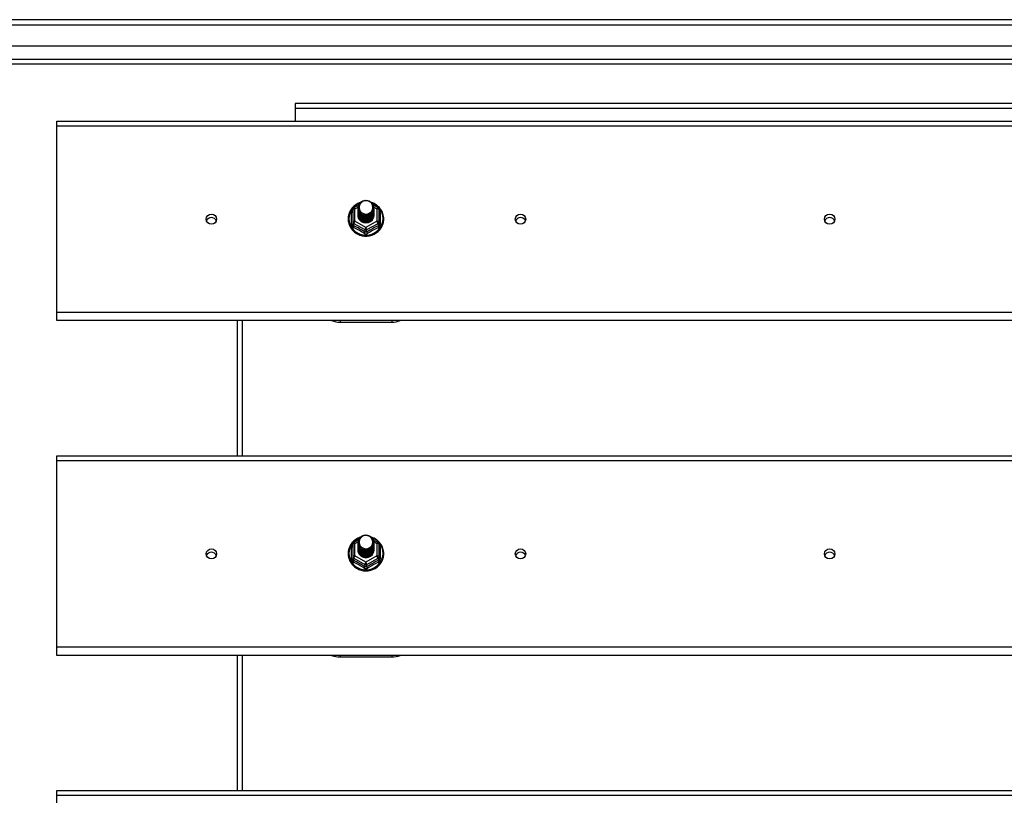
# Model space of a CAD drawing. Header units: inches. Extents: x 96 to 240, y 71 to 103.
# Tile 19 of 30: x 130 to 149, y 87 to 102. Entities that reach past the tile are written whole.
import ezdxf

# ---------------------------------------------------------------- set-up
doc = ezdxf.new("R2010")
doc.units = ezdxf.units.IN
doc.header["$MEASUREMENT"] = 0
doc.layers.add('Visible Edges(ANSI)', color=7, linetype='Continuous', lineweight=25)
doc.layers.add('Visible Tangent Edges(ANSI)', color=7, linetype='Continuous', lineweight=25)

msp = doc.modelspace()

# ---------------------------------------------------------------- linework, layer by layer
at = {"layer": 'Visible Edges(ANSI)'}
for p, q in [((168.009, 102.202), (96.207, 102.202)), ((167.399, 101.69), (96.816, 101.69)), ((167.211, 101.336), (97.005, 101.336)), ((161.983, 100.577), (135.233, 100.577)), ((135.233, 100.577), (135.233, 100.478)), ((135.233, 100.478), (135.233, 100.234)), ((130.608, 100.141), (130.608, 100.234)), ((130.608, 100.234), (167.242, 100.234)), ((130.608, 96.515), (130.608, 100.141)), ((136.354, 98.518), (136.354, 98.278)), ((136.374, 98.552), (136.464, 98.602)), ((136.454, 98.55), (136.454, 98.551)), ((136.454, 98.538), (136.454, 98.538)), ((136.454, 98.525), (136.454, 98.526)), ((136.454, 98.513), (136.454, 98.513)), ((136.454, 98.5), (136.454, 98.501)), ((136.454, 98.488), (136.454, 98.488)), ((136.454, 98.475), (136.454, 98.476)), ((136.454, 98.463), (136.454, 98.463)), ((136.454, 98.45), (136.454, 98.451)), ((136.454, 98.438), (136.454, 98.438)), ((136.454, 98.425), (136.454, 98.425)), ((136.749, 98.604), (136.841, 98.552)), ((136.761, 98.544), (136.761, 98.545)), ((136.761, 98.532), (136.761, 98.532)), ((136.761, 98.519), (136.761, 98.519)), ((136.761, 98.507), (136.761, 98.507)), ((136.761, 98.494), (136.761, 98.494)), ((136.761, 98.481), (136.761, 98.482)), ((136.761, 98.469), (136.761, 98.469)), ((136.761, 98.456), (136.761, 98.457)), ((136.761, 98.444), (136.761, 98.444)), ((136.761, 98.431), (136.761, 98.432)), ((136.761, 98.419), (136.761, 98.419)), ((136.862, 98.278), (136.862, 98.518)), ((136.354, 98.278), (136.354, 98.233)), ((136.454, 98.412), (136.454, 98.413)), ((136.589, 98.264), (136.588, 98.257)), ((136.862, 98.233), (136.862, 98.278)), ((130.608, 96.358), (130.608, 96.515)), ((167.242, 96.358), (130.608, 96.358)), ((134.108, 96.358), (134.108, 93.734)), ((136.108, 96.329), (137.108, 96.329)), ((130.608, 93.641), (130.608, 93.734)), ((130.608, 93.734), (167.242, 93.734)), ((130.608, 90.015), (130.608, 93.641)), ((136.354, 92.018), (136.354, 91.778)), ((136.374, 92.052), (136.464, 92.102)), ((136.454, 92.05), (136.454, 92.051)), ((136.454, 92.038), (136.454, 92.038)), ((136.454, 92.025), (136.454, 92.026)), ((136.454, 92.013), (136.454, 92.013)), ((136.454, 92), (136.454, 92.001)), ((136.454, 91.988), (136.454, 91.988)), ((136.454, 91.975), (136.454, 91.976)), ((136.454, 91.963), (136.454, 91.963)), ((136.454, 91.95), (136.454, 91.951)), ((136.454, 91.938), (136.454, 91.938)), ((136.454, 91.925), (136.454, 91.925)), ((136.749, 92.104), (136.841, 92.052)), ((136.761, 92.044), (136.761, 92.045)), ((136.761, 92.032), (136.761, 92.032)), ((136.761, 92.019), (136.761, 92.019)), ((136.761, 92.007), (136.761, 92.007)), ((136.761, 91.994), (136.761, 91.994)), ((136.761, 91.981), (136.761, 91.982)), ((136.761, 91.969), (136.761, 91.969)), ((136.761, 91.956), (136.761, 91.957)), ((136.761, 91.944), (136.761, 91.944)), ((136.761, 91.931), (136.761, 91.932)), ((136.761, 91.919), (136.761, 91.919)), ((136.862, 91.778), (136.862, 92.018)), ((136.354, 91.778), (136.354, 91.733)), ((136.454, 91.912), (136.454, 91.913)), ((136.589, 91.764), (136.588, 91.757)), ((136.862, 91.733), (136.862, 91.778)), ((130.608, 89.858), (130.608, 90.015)), ((167.242, 89.858), (130.608, 89.858)), ((134.108, 89.858), (134.108, 87.234)), ((136.108, 89.829), (137.108, 89.829)), ((130.608, 87.141), (130.608, 87.234)), ((130.608, 87.234), (167.242, 87.234)), ((130.608, 83.515), (130.608, 87.141))]:
    msp.add_line(p, q, dxfattribs=at)
at = {"layer": 'Visible Edges(ANSI)', "flags": 128}
for points in [[(136.496, 98.651), (136.474, 98.643), (136.452, 98.633), (136.432, 98.622), (136.412, 98.61), (136.393, 98.596), (136.375, 98.581), (136.358, 98.565), (136.342, 98.548), (136.328, 98.53), (136.315, 98.511), (136.303, 98.491), (136.292, 98.471), (136.284, 98.449), (136.276, 98.428), (136.27, 98.405), (136.266, 98.383), (136.264, 98.36), (136.263, 98.337), (136.263, 98.314), (136.265, 98.291), (136.269, 98.268), (136.275, 98.246), (136.282, 98.224), (136.29, 98.203), (136.3, 98.182), (136.312, 98.162), (136.325, 98.143), (136.339, 98.124), (136.354, 98.107), (136.371, 98.091), (136.389, 98.076), (136.407, 98.062), (136.427, 98.049), (136.448, 98.038), (136.469, 98.028), (136.491, 98.02), (136.513, 98.013), (136.536, 98.007), (136.559, 98.003), (136.583, 98.001), (136.606, 98), (136.63, 98), (136.653, 98.003), (136.677, 98.007), (136.7, 98.012), (136.722, 98.019), (136.744, 98.027), (136.765, 98.037), (136.786, 98.048), (136.806, 98.06), (136.825, 98.074), (136.842, 98.089), (136.859, 98.105), (136.875, 98.122), (136.889, 98.141), (136.902, 98.16), (136.914, 98.18), (136.924, 98.2), (136.933, 98.222), (136.94, 98.244), (136.946, 98.266), (136.95, 98.289), (136.952, 98.311), (136.953, 98.334)], [(136.475, 98.477), (136.459, 98.516), (136.454, 98.557), (136.462, 98.598), (136.482, 98.635), (136.512, 98.665), (136.55, 98.686), (136.592, 98.696), (136.636, 98.693), (136.677, 98.679), (136.713, 98.654), (136.74, 98.621), (136.757, 98.581), (136.761, 98.538), (136.753, 98.496), (136.733, 98.458), (136.703, 98.427), (136.666, 98.405), (136.623, 98.394), (136.579, 98.395), (136.538, 98.408), (136.502, 98.432), (136.475, 98.464), (136.459, 98.503), (136.454, 98.544)], [(136.492, 98.622), (136.491, 98.619), (136.489, 98.617), (136.488, 98.614), (136.487, 98.612), (136.486, 98.609), (136.485, 98.606), (136.484, 98.604), (136.483, 98.601), (136.482, 98.598), (136.482, 98.596), (136.481, 98.593), (136.48, 98.59), (136.48, 98.587), (136.479, 98.585), (136.479, 98.582), (136.479, 98.579), (136.478, 98.576), (136.478, 98.573), (136.478, 98.571), (136.478, 98.568), (136.478, 98.565), (136.478, 98.562), (136.478, 98.559), (136.478, 98.557)], [(136.494, 98.452), (136.516, 98.434), (136.543, 98.419), (136.571, 98.411), (136.601, 98.407), (136.631, 98.41), (136.66, 98.418), (136.686, 98.432), (136.71, 98.451), (136.728, 98.474), (136.742, 98.5), (136.75, 98.528), (136.752, 98.557), (136.747, 98.586), (136.736, 98.613), (136.72, 98.638), (136.699, 98.659), (136.674, 98.675), (136.645, 98.685), (136.616, 98.689), (136.586, 98.687), (136.557, 98.679), (136.531, 98.665), (136.509, 98.645), (136.492, 98.622)], [(136.953, 98.334), (136.952, 98.361), (136.949, 98.387), (136.943, 98.413), (136.936, 98.438), (136.927, 98.463), (136.915, 98.486), (136.902, 98.509), (136.887, 98.531), (136.87, 98.552), (136.852, 98.571), (136.832, 98.589), (136.811, 98.605), (136.788, 98.62), (136.765, 98.632), (136.74, 98.643), (136.715, 98.653)], [(136.454, 98.55), (136.454, 98.546), (136.454, 98.541), (136.455, 98.537), (136.455, 98.533), (136.456, 98.528), (136.457, 98.524), (136.458, 98.519), (136.459, 98.515), (136.46, 98.511), (136.461, 98.506), (136.463, 98.502), (136.464, 98.498), (136.466, 98.494), (136.468, 98.49), (136.47, 98.486), (136.472, 98.482), (136.474, 98.478), (136.477, 98.474), (136.479, 98.47), (136.482, 98.466), (136.485, 98.463), (136.488, 98.459), (136.491, 98.456), (136.494, 98.452)], [(136.454, 98.538), (136.455, 98.519), (136.459, 98.5), (136.466, 98.482), (136.475, 98.465), (136.486, 98.449), (136.499, 98.434), (136.514, 98.422), (136.531, 98.411), (136.549, 98.403), (136.568, 98.397), (136.588, 98.394), (136.608, 98.393), (136.628, 98.394), (136.647, 98.398), (136.666, 98.405), (136.684, 98.413), (136.701, 98.425), (136.716, 98.438), (136.729, 98.452), (136.741, 98.469), (136.75, 98.487), (136.756, 98.505), (136.76, 98.524), (136.761, 98.544)], [(136.761, 98.538), (136.761, 98.518), (136.757, 98.498), (136.751, 98.479), (136.743, 98.46), (136.732, 98.443), (136.718, 98.428), (136.703, 98.414), (136.686, 98.402), (136.668, 98.393), (136.648, 98.386), (136.628, 98.382), (136.608, 98.38), (136.587, 98.381), (136.567, 98.385), (136.547, 98.392), (136.529, 98.4), (136.512, 98.411), (136.497, 98.425), (136.484, 98.44), (136.473, 98.456), (136.464, 98.474), (136.458, 98.493), (136.455, 98.512), (136.454, 98.532)], [(136.454, 98.525), (136.455, 98.506), (136.459, 98.487), (136.466, 98.469), (136.475, 98.452), (136.486, 98.436), (136.499, 98.422), (136.514, 98.409), (136.531, 98.399), (136.549, 98.391), (136.568, 98.385), (136.588, 98.381), (136.608, 98.38), (136.628, 98.382), (136.647, 98.386), (136.666, 98.392), (136.684, 98.401), (136.701, 98.412), (136.716, 98.425), (136.729, 98.44), (136.741, 98.456), (136.75, 98.474), (136.756, 98.493), (136.76, 98.512), (136.761, 98.532)], [(136.761, 98.526), (136.761, 98.505), (136.757, 98.485), (136.751, 98.466), (136.743, 98.448), (136.732, 98.431), (136.718, 98.415), (136.703, 98.401), (136.686, 98.39), (136.668, 98.381), (136.648, 98.374), (136.628, 98.369), (136.608, 98.368), (136.587, 98.369), (136.567, 98.373), (136.547, 98.379), (136.529, 98.388), (136.512, 98.399), (136.497, 98.412), (136.484, 98.427), (136.473, 98.444), (136.464, 98.461), (136.458, 98.48), (136.455, 98.5), (136.454, 98.519)], [(136.454, 98.513), (136.455, 98.494), (136.459, 98.475), (136.466, 98.457), (136.475, 98.44), (136.486, 98.424), (136.499, 98.409), (136.514, 98.397), (136.531, 98.386), (136.549, 98.378), (136.568, 98.372), (136.588, 98.368), (136.608, 98.367), (136.628, 98.369), (136.647, 98.373), (136.666, 98.38), (136.684, 98.388), (136.701, 98.399), (136.716, 98.412), (136.729, 98.427), (136.741, 98.444), (136.75, 98.461), (136.756, 98.48), (136.76, 98.499), (136.761, 98.519)], [(136.761, 98.513), (136.761, 98.493), (136.757, 98.473), (136.751, 98.454), (136.743, 98.435), (136.732, 98.418), (136.718, 98.403), (136.703, 98.389), (136.686, 98.377), (136.668, 98.368), (136.648, 98.361), (136.628, 98.357), (136.608, 98.355), (136.587, 98.356), (136.567, 98.36), (136.547, 98.366), (136.529, 98.375), (136.512, 98.386), (136.497, 98.399), (136.484, 98.414), (136.473, 98.431), (136.464, 98.449), (136.458, 98.468), (136.455, 98.487), (136.454, 98.507)], [(136.454, 98.5), (136.455, 98.481), (136.459, 98.462), (136.466, 98.444), (136.475, 98.427), (136.486, 98.411), (136.499, 98.397), (136.514, 98.384), (136.531, 98.374), (136.549, 98.365), (136.568, 98.359), (136.588, 98.356), (136.608, 98.355), (136.628, 98.356), (136.647, 98.36), (136.666, 98.367), (136.684, 98.376), (136.701, 98.387), (136.716, 98.4), (136.729, 98.415), (136.741, 98.431), (136.75, 98.449), (136.756, 98.468), (136.76, 98.487), (136.761, 98.507)], [(136.761, 98.5), (136.761, 98.48), (136.757, 98.46), (136.751, 98.441), (136.743, 98.423), (136.732, 98.406), (136.718, 98.39), (136.703, 98.376), (136.686, 98.365), (136.668, 98.355), (136.648, 98.349), (136.628, 98.344), (136.608, 98.343), (136.587, 98.344), (136.567, 98.348), (136.547, 98.354), (136.529, 98.363), (136.512, 98.374), (136.497, 98.387), (136.484, 98.402), (136.473, 98.418), (136.464, 98.436), (136.458, 98.455), (136.455, 98.475), (136.454, 98.494)], [(136.454, 98.488), (136.455, 98.469), (136.459, 98.45), (136.466, 98.432), (136.475, 98.415), (136.486, 98.399), (136.499, 98.384), (136.514, 98.372), (136.531, 98.361), (136.549, 98.353), (136.568, 98.347), (136.588, 98.343), (136.608, 98.342), (136.628, 98.344), (136.647, 98.348), (136.666, 98.354), (136.684, 98.363), (136.701, 98.374), (136.716, 98.387), (136.729, 98.402), (136.741, 98.419), (136.75, 98.436), (136.756, 98.455), (136.76, 98.474), (136.761, 98.494)], [(136.761, 98.488), (136.761, 98.468), (136.757, 98.448), (136.751, 98.428), (136.743, 98.41), (136.732, 98.393), (136.718, 98.377), (136.703, 98.364), (136.686, 98.352), (136.668, 98.343), (136.648, 98.336), (136.628, 98.332), (136.608, 98.33), (136.587, 98.331), (136.567, 98.335), (136.547, 98.341), (136.529, 98.35), (136.512, 98.361), (136.497, 98.374), (136.484, 98.389), (136.473, 98.406), (136.464, 98.424), (136.458, 98.443), (136.455, 98.462), (136.454, 98.482)], [(136.454, 98.475), (136.455, 98.456), (136.459, 98.437), (136.466, 98.419), (136.475, 98.402), (136.486, 98.386), (136.499, 98.372), (136.514, 98.359), (136.531, 98.349), (136.549, 98.34), (136.568, 98.334), (136.588, 98.331), (136.608, 98.33), (136.628, 98.331), (136.647, 98.335), (136.666, 98.342), (136.684, 98.351), (136.701, 98.362), (136.716, 98.375), (136.729, 98.39), (136.741, 98.406), (136.75, 98.424), (136.756, 98.442), (136.76, 98.462), (136.761, 98.481)], [(136.761, 98.475), (136.761, 98.455), (136.757, 98.435), (136.751, 98.416), (136.743, 98.398), (136.732, 98.38), (136.718, 98.365), (136.703, 98.351), (136.686, 98.34), (136.668, 98.33), (136.648, 98.324), (136.628, 98.319), (136.608, 98.318), (136.587, 98.319), (136.567, 98.323), (136.547, 98.329), (136.529, 98.338), (136.512, 98.349), (136.497, 98.362), (136.484, 98.377), (136.473, 98.393), (136.464, 98.411), (136.458, 98.43), (136.455, 98.449), (136.454, 98.469)], [(136.454, 98.463), (136.455, 98.444), (136.459, 98.425), (136.466, 98.407), (136.475, 98.389), (136.486, 98.374), (136.499, 98.359), (136.514, 98.347), (136.531, 98.336), (136.549, 98.328), (136.568, 98.322), (136.588, 98.318), (136.608, 98.317), (136.628, 98.319), (136.647, 98.323), (136.666, 98.329), (136.684, 98.338), (136.701, 98.349), (136.716, 98.362), (136.729, 98.377), (136.741, 98.394), (136.75, 98.411), (136.756, 98.43), (136.76, 98.449), (136.761, 98.469)], [(136.761, 98.463), (136.761, 98.443), (136.757, 98.423), (136.751, 98.403), (136.743, 98.385), (136.732, 98.368), (136.718, 98.352), (136.703, 98.339), (136.686, 98.327), (136.668, 98.318), (136.648, 98.311), (136.628, 98.307), (136.608, 98.305), (136.587, 98.306), (136.567, 98.31), (136.547, 98.316), (136.529, 98.325), (136.512, 98.336), (136.497, 98.349), (136.484, 98.364), (136.473, 98.381), (136.464, 98.399), (136.458, 98.418), (136.455, 98.437), (136.454, 98.457)], [(136.454, 98.45), (136.455, 98.431), (136.459, 98.412), (136.466, 98.394), (136.475, 98.377), (136.486, 98.361), (136.499, 98.347), (136.514, 98.334), (136.531, 98.324), (136.549, 98.315), (136.568, 98.309), (136.588, 98.306), (136.608, 98.305), (136.628, 98.306), (136.647, 98.31), (136.666, 98.317), (136.684, 98.326), (136.701, 98.337), (136.716, 98.35), (136.729, 98.365), (136.741, 98.381), (136.75, 98.399), (136.756, 98.417), (136.76, 98.437), (136.761, 98.456)], [(136.761, 98.45), (136.761, 98.43), (136.757, 98.41), (136.751, 98.391), (136.743, 98.372), (136.732, 98.355), (136.718, 98.34), (136.703, 98.326), (136.686, 98.315), (136.668, 98.305), (136.648, 98.298), (136.628, 98.294), (136.608, 98.293), (136.587, 98.294), (136.567, 98.297), (136.547, 98.304), (136.529, 98.313), (136.512, 98.324), (136.497, 98.337), (136.484, 98.352), (136.473, 98.368), (136.464, 98.386), (136.458, 98.405), (136.455, 98.424), (136.454, 98.444)], [(136.454, 98.438), (136.455, 98.418), (136.459, 98.4), (136.466, 98.382), (136.475, 98.364), (136.486, 98.348), (136.499, 98.334), (136.514, 98.322), (136.531, 98.311), (136.549, 98.303), (136.568, 98.297), (136.588, 98.293), (136.608, 98.292), (136.628, 98.294), (136.647, 98.298), (136.666, 98.304), (136.684, 98.313), (136.701, 98.324), (136.716, 98.337), (136.729, 98.352), (136.741, 98.369), (136.75, 98.386), (136.756, 98.405), (136.76, 98.424), (136.761, 98.444)], [(136.761, 98.438), (136.761, 98.418), (136.757, 98.398), (136.751, 98.378), (136.743, 98.36), (136.732, 98.343), (136.718, 98.327), (136.703, 98.314), (136.686, 98.302), (136.668, 98.293), (136.648, 98.286), (136.628, 98.282), (136.608, 98.28), (136.587, 98.281), (136.567, 98.285), (136.547, 98.291), (136.529, 98.3), (136.512, 98.311), (136.497, 98.324), (136.484, 98.339), (136.473, 98.356), (136.464, 98.374), (136.458, 98.392), (136.455, 98.412), (136.454, 98.431)], [(136.454, 98.425), (136.455, 98.406), (136.459, 98.387), (136.466, 98.369), (136.475, 98.352), (136.486, 98.336), (136.499, 98.322), (136.514, 98.309), (136.531, 98.299), (136.549, 98.29), (136.568, 98.284), (136.588, 98.281), (136.608, 98.28), (136.628, 98.281), (136.647, 98.285), (136.666, 98.292), (136.684, 98.301), (136.701, 98.312), (136.716, 98.325), (136.729, 98.34), (136.741, 98.356), (136.75, 98.374), (136.756, 98.392), (136.76, 98.412), (136.761, 98.431)], [(136.761, 98.425), (136.761, 98.405), (136.757, 98.385), (136.751, 98.366), (136.743, 98.347), (136.732, 98.33), (136.718, 98.315), (136.703, 98.301), (136.686, 98.289), (136.668, 98.28), (136.648, 98.273), (136.628, 98.269), (136.608, 98.268), (136.587, 98.269), (136.567, 98.272), (136.547, 98.279), (136.529, 98.287), (136.512, 98.298), (136.497, 98.312), (136.484, 98.327), (136.473, 98.343), (136.464, 98.361), (136.458, 98.38), (136.455, 98.399), (136.454, 98.419)], [(136.454, 98.412), (136.455, 98.393), (136.459, 98.375), (136.466, 98.356), (136.475, 98.339), (136.486, 98.323), (136.499, 98.309), (136.514, 98.297), (136.531, 98.286), (136.549, 98.278), (136.568, 98.272), (136.588, 98.268), (136.608, 98.267), (136.628, 98.269), (136.647, 98.273), (136.666, 98.279), (136.684, 98.288), (136.701, 98.299), (136.716, 98.312), (136.729, 98.327), (136.741, 98.343), (136.75, 98.361), (136.756, 98.38), (136.76, 98.399), (136.761, 98.419)], [(136.492, 98.491), (136.491, 98.491), (136.491, 98.49), (136.49, 98.49), (136.489, 98.489), (136.489, 98.488), (136.488, 98.488), (136.487, 98.487), (136.486, 98.487), (136.486, 98.486), (136.485, 98.485), (136.484, 98.485), (136.484, 98.484), (136.483, 98.484), (136.482, 98.483), (136.481, 98.482), (136.481, 98.482), (136.48, 98.481), (136.479, 98.481), (136.479, 98.48), (136.478, 98.479), (136.477, 98.479), (136.476, 98.478), (136.476, 98.478), (136.475, 98.477)], [(136.478, 98.557), (136.478, 98.554), (136.478, 98.551), (136.478, 98.548), (136.478, 98.545), (136.478, 98.543), (136.478, 98.54), (136.478, 98.537), (136.479, 98.534), (136.479, 98.531), (136.479, 98.529), (136.48, 98.526), (136.481, 98.523), (136.481, 98.52), (136.482, 98.518), (136.483, 98.515), (136.483, 98.512), (136.484, 98.51), (136.485, 98.507), (136.486, 98.504), (136.487, 98.502), (136.488, 98.499), (136.49, 98.497), (136.491, 98.494), (136.492, 98.491)], [(136.588, 98.257), (136.58, 98.258), (136.572, 98.26), (136.564, 98.262), (136.556, 98.265), (136.548, 98.268), (136.54, 98.271), (136.533, 98.275), (136.526, 98.279), (136.519, 98.284), (136.512, 98.288), (136.506, 98.294), (136.5, 98.299), (136.494, 98.305), (136.489, 98.311), (136.484, 98.318), (136.479, 98.324), (136.475, 98.331), (136.471, 98.338), (136.468, 98.346), (136.465, 98.353), (136.462, 98.361), (136.46, 98.368), (136.458, 98.376), (136.457, 98.384)], [(136.761, 98.413), (136.761, 98.413), (136.761, 98.412), (136.761, 98.412), (136.761, 98.412), (136.761, 98.412), (136.761, 98.412), (136.761, 98.412), (136.761, 98.412), (136.761, 98.412), (136.761, 98.412), (136.761, 98.412), (136.761, 98.412), (136.761, 98.411), (136.761, 98.411), (136.761, 98.411), (136.761, 98.411), (136.761, 98.411), (136.761, 98.411), (136.761, 98.411), (136.761, 98.411), (136.761, 98.411), (136.761, 98.411), (136.761, 98.411), (136.761, 98.41)], [(136.496, 92.151), (136.474, 92.143), (136.452, 92.133), (136.432, 92.122), (136.412, 92.11), (136.393, 92.096), (136.375, 92.081), (136.358, 92.065), (136.342, 92.048), (136.328, 92.03), (136.315, 92.011), (136.303, 91.991), (136.292, 91.971), (136.284, 91.949), (136.276, 91.928), (136.27, 91.905), (136.266, 91.883), (136.264, 91.86), (136.263, 91.837), (136.263, 91.814), (136.265, 91.791), (136.269, 91.768), (136.275, 91.746), (136.282, 91.724), (136.29, 91.703), (136.3, 91.682), (136.312, 91.662), (136.325, 91.643), (136.339, 91.624), (136.354, 91.607), (136.371, 91.591), (136.389, 91.576), (136.407, 91.562), (136.427, 91.549), (136.448, 91.538), (136.469, 91.528), (136.491, 91.52), (136.513, 91.513), (136.536, 91.507), (136.559, 91.503), (136.583, 91.501), (136.606, 91.5), (136.63, 91.5), (136.653, 91.503), (136.677, 91.507), (136.7, 91.512), (136.722, 91.519), (136.744, 91.527), (136.765, 91.537), (136.786, 91.548), (136.806, 91.56), (136.825, 91.574), (136.842, 91.589), (136.859, 91.605), (136.875, 91.622), (136.889, 91.641), (136.902, 91.66), (136.914, 91.68), (136.924, 91.7), (136.933, 91.722), (136.94, 91.744), (136.946, 91.766), (136.95, 91.789), (136.952, 91.811), (136.953, 91.834)], [(136.475, 91.977), (136.459, 92.016), (136.454, 92.057), (136.462, 92.098), (136.482, 92.135), (136.512, 92.165), (136.55, 92.186), (136.592, 92.196), (136.636, 92.193), (136.677, 92.179), (136.713, 92.154), (136.74, 92.121), (136.757, 92.081), (136.761, 92.038), (136.753, 91.996), (136.733, 91.958), (136.703, 91.927), (136.666, 91.905), (136.623, 91.894), (136.579, 91.895), (136.538, 91.908), (136.502, 91.932), (136.475, 91.964), (136.459, 92.003), (136.454, 92.044)], [(136.492, 92.122), (136.491, 92.119), (136.489, 92.117), (136.488, 92.114), (136.487, 92.112), (136.486, 92.109), (136.485, 92.106), (136.484, 92.104), (136.483, 92.101), (136.482, 92.098), (136.482, 92.096), (136.481, 92.093), (136.48, 92.09), (136.48, 92.087), (136.479, 92.085), (136.479, 92.082), (136.479, 92.079), (136.478, 92.076), (136.478, 92.073), (136.478, 92.071), (136.478, 92.068), (136.478, 92.065), (136.478, 92.062), (136.478, 92.059), (136.478, 92.057)], [(136.494, 91.952), (136.516, 91.934), (136.543, 91.919), (136.571, 91.911), (136.601, 91.907), (136.631, 91.91), (136.66, 91.918), (136.686, 91.932), (136.71, 91.951), (136.728, 91.974), (136.742, 92), (136.75, 92.028), (136.752, 92.057), (136.747, 92.086), (136.736, 92.113), (136.72, 92.138), (136.699, 92.159), (136.674, 92.175), (136.645, 92.185), (136.616, 92.189), (136.586, 92.187), (136.557, 92.179), (136.531, 92.165), (136.509, 92.145), (136.492, 92.122)], [(136.953, 91.834), (136.952, 91.861), (136.949, 91.887), (136.943, 91.913), (136.936, 91.938), (136.927, 91.963), (136.915, 91.986), (136.902, 92.009), (136.887, 92.031), (136.87, 92.052), (136.852, 92.071), (136.832, 92.089), (136.811, 92.105), (136.788, 92.12), (136.765, 92.132), (136.74, 92.143), (136.715, 92.153)], [(136.454, 92.05), (136.454, 92.046), (136.454, 92.041), (136.455, 92.037), (136.455, 92.033), (136.456, 92.028), (136.457, 92.024), (136.458, 92.019), (136.459, 92.015), (136.46, 92.011), (136.461, 92.006), (136.463, 92.002), (136.464, 91.998), (136.466, 91.994), (136.468, 91.99), (136.47, 91.986), (136.472, 91.982), (136.474, 91.978), (136.477, 91.974), (136.479, 91.97), (136.482, 91.966), (136.485, 91.963), (136.488, 91.959), (136.491, 91.956), (136.494, 91.952)], [(136.454, 92.038), (136.455, 92.019), (136.459, 92), (136.466, 91.982), (136.475, 91.965), (136.486, 91.949), (136.499, 91.934), (136.514, 91.922), (136.531, 91.911), (136.549, 91.903), (136.568, 91.897), (136.588, 91.894), (136.608, 91.893), (136.628, 91.894), (136.647, 91.898), (136.666, 91.905), (136.684, 91.913), (136.701, 91.925), (136.716, 91.938), (136.729, 91.952), (136.741, 91.969), (136.75, 91.987), (136.756, 92.005), (136.76, 92.024), (136.761, 92.044)], [(136.761, 92.038), (136.761, 92.018), (136.757, 91.998), (136.751, 91.979), (136.743, 91.96), (136.732, 91.943), (136.718, 91.928), (136.703, 91.914), (136.686, 91.902), (136.668, 91.893), (136.648, 91.886), (136.628, 91.882), (136.608, 91.88), (136.587, 91.881), (136.567, 91.885), (136.547, 91.892), (136.529, 91.9), (136.512, 91.911), (136.497, 91.925), (136.484, 91.94), (136.473, 91.956), (136.464, 91.974), (136.458, 91.993), (136.455, 92.012), (136.454, 92.032)], [(136.454, 92.025), (136.455, 92.006), (136.459, 91.987), (136.466, 91.969), (136.475, 91.952), (136.486, 91.936), (136.499, 91.922), (136.514, 91.909), (136.531, 91.899), (136.549, 91.891), (136.568, 91.885), (136.588, 91.881), (136.608, 91.88), (136.628, 91.882), (136.647, 91.886), (136.666, 91.892), (136.684, 91.901), (136.701, 91.912), (136.716, 91.925), (136.729, 91.94), (136.741, 91.956), (136.75, 91.974), (136.756, 91.993), (136.76, 92.012), (136.761, 92.032)], [(136.761, 92.026), (136.761, 92.005), (136.757, 91.985), (136.751, 91.966), (136.743, 91.948), (136.732, 91.931), (136.718, 91.915), (136.703, 91.901), (136.686, 91.89), (136.668, 91.881), (136.648, 91.874), (136.628, 91.869), (136.608, 91.868), (136.587, 91.869), (136.567, 91.873), (136.547, 91.879), (136.529, 91.888), (136.512, 91.899), (136.497, 91.912), (136.484, 91.927), (136.473, 91.944), (136.464, 91.961), (136.458, 91.98), (136.455, 92), (136.454, 92.019)], [(136.454, 92.013), (136.455, 91.994), (136.459, 91.975), (136.466, 91.957), (136.475, 91.94), (136.486, 91.924), (136.499, 91.909), (136.514, 91.897), (136.531, 91.886), (136.549, 91.878), (136.568, 91.872), (136.588, 91.868), (136.608, 91.867), (136.628, 91.869), (136.647, 91.873), (136.666, 91.88), (136.684, 91.888), (136.701, 91.899), (136.716, 91.912), (136.729, 91.927), (136.741, 91.944), (136.75, 91.961), (136.756, 91.98), (136.76, 91.999), (136.761, 92.019)], [(136.761, 92.013), (136.761, 91.993), (136.757, 91.973), (136.751, 91.954), (136.743, 91.935), (136.732, 91.918), (136.718, 91.903), (136.703, 91.889), (136.686, 91.877), (136.668, 91.868), (136.648, 91.861), (136.628, 91.857), (136.608, 91.855), (136.587, 91.856), (136.567, 91.86), (136.547, 91.866), (136.529, 91.875), (136.512, 91.886), (136.497, 91.899), (136.484, 91.914), (136.473, 91.931), (136.464, 91.949), (136.458, 91.968), (136.455, 91.987), (136.454, 92.007)], [(136.454, 92), (136.455, 91.981), (136.459, 91.962), (136.466, 91.944), (136.475, 91.927), (136.486, 91.911), (136.499, 91.897), (136.514, 91.884), (136.531, 91.874), (136.549, 91.865), (136.568, 91.859), (136.588, 91.856), (136.608, 91.855), (136.628, 91.856), (136.647, 91.86), (136.666, 91.867), (136.684, 91.876), (136.701, 91.887), (136.716, 91.9), (136.729, 91.915), (136.741, 91.931), (136.75, 91.949), (136.756, 91.968), (136.76, 91.987), (136.761, 92.007)], [(136.761, 92), (136.761, 91.98), (136.757, 91.96), (136.751, 91.941), (136.743, 91.923), (136.732, 91.906), (136.718, 91.89), (136.703, 91.876), (136.686, 91.865), (136.668, 91.855), (136.648, 91.849), (136.628, 91.844), (136.608, 91.843), (136.587, 91.844), (136.567, 91.848), (136.547, 91.854), (136.529, 91.863), (136.512, 91.874), (136.497, 91.887), (136.484, 91.902), (136.473, 91.918), (136.464, 91.936), (136.458, 91.955), (136.455, 91.975), (136.454, 91.994)], [(136.454, 91.988), (136.455, 91.969), (136.459, 91.95), (136.466, 91.932), (136.475, 91.915), (136.486, 91.899), (136.499, 91.884), (136.514, 91.872), (136.531, 91.861), (136.549, 91.853), (136.568, 91.847), (136.588, 91.843), (136.608, 91.842), (136.628, 91.844), (136.647, 91.848), (136.666, 91.854), (136.684, 91.863), (136.701, 91.874), (136.716, 91.887), (136.729, 91.902), (136.741, 91.919), (136.75, 91.936), (136.756, 91.955), (136.76, 91.974), (136.761, 91.994)], [(136.761, 91.988), (136.761, 91.968), (136.757, 91.948), (136.751, 91.928), (136.743, 91.91), (136.732, 91.893), (136.718, 91.877), (136.703, 91.864), (136.686, 91.852), (136.668, 91.843), (136.648, 91.836), (136.628, 91.832), (136.608, 91.83), (136.587, 91.831), (136.567, 91.835), (136.547, 91.841), (136.529, 91.85), (136.512, 91.861), (136.497, 91.874), (136.484, 91.889), (136.473, 91.906), (136.464, 91.924), (136.458, 91.943), (136.455, 91.962), (136.454, 91.982)], [(136.454, 91.975), (136.455, 91.956), (136.459, 91.937), (136.466, 91.919), (136.475, 91.902), (136.486, 91.886), (136.499, 91.872), (136.514, 91.859), (136.531, 91.849), (136.549, 91.84), (136.568, 91.834), (136.588, 91.831), (136.608, 91.83), (136.628, 91.831), (136.647, 91.835), (136.666, 91.842), (136.684, 91.851), (136.701, 91.862), (136.716, 91.875), (136.729, 91.89), (136.741, 91.906), (136.75, 91.924), (136.756, 91.942), (136.76, 91.962), (136.761, 91.981)], [(136.761, 91.975), (136.761, 91.955), (136.757, 91.935), (136.751, 91.916), (136.743, 91.898), (136.732, 91.88), (136.718, 91.865), (136.703, 91.851), (136.686, 91.84), (136.668, 91.83), (136.648, 91.824), (136.628, 91.819), (136.608, 91.818), (136.587, 91.819), (136.567, 91.823), (136.547, 91.829), (136.529, 91.838), (136.512, 91.849), (136.497, 91.862), (136.484, 91.877), (136.473, 91.893), (136.464, 91.911), (136.458, 91.93), (136.455, 91.949), (136.454, 91.969)], [(136.454, 91.963), (136.455, 91.944), (136.459, 91.925), (136.466, 91.907), (136.475, 91.889), (136.486, 91.874), (136.499, 91.859), (136.514, 91.847), (136.531, 91.836), (136.549, 91.828), (136.568, 91.822), (136.588, 91.818), (136.608, 91.817), (136.628, 91.819), (136.647, 91.823), (136.666, 91.829), (136.684, 91.838), (136.701, 91.849), (136.716, 91.862), (136.729, 91.877), (136.741, 91.894), (136.75, 91.911), (136.756, 91.93), (136.76, 91.949), (136.761, 91.969)], [(136.761, 91.963), (136.761, 91.943), (136.757, 91.923), (136.751, 91.903), (136.743, 91.885), (136.732, 91.868), (136.718, 91.852), (136.703, 91.839), (136.686, 91.827), (136.668, 91.818), (136.648, 91.811), (136.628, 91.807), (136.608, 91.805), (136.587, 91.806), (136.567, 91.81), (136.547, 91.816), (136.529, 91.825), (136.512, 91.836), (136.497, 91.849), (136.484, 91.864), (136.473, 91.881), (136.464, 91.899), (136.458, 91.918), (136.455, 91.937), (136.454, 91.957)], [(136.454, 91.95), (136.455, 91.931), (136.459, 91.912), (136.466, 91.894), (136.475, 91.877), (136.486, 91.861), (136.499, 91.847), (136.514, 91.834), (136.531, 91.824), (136.549, 91.815), (136.568, 91.809), (136.588, 91.806), (136.608, 91.805), (136.628, 91.806), (136.647, 91.81), (136.666, 91.817), (136.684, 91.826), (136.701, 91.837), (136.716, 91.85), (136.729, 91.865), (136.741, 91.881), (136.75, 91.899), (136.756, 91.917), (136.76, 91.937), (136.761, 91.956)], [(136.761, 91.95), (136.761, 91.93), (136.757, 91.91), (136.751, 91.891), (136.743, 91.872), (136.732, 91.855), (136.718, 91.84), (136.703, 91.826), (136.686, 91.815), (136.668, 91.805), (136.648, 91.798), (136.628, 91.794), (136.608, 91.793), (136.587, 91.794), (136.567, 91.797), (136.547, 91.804), (136.529, 91.813), (136.512, 91.824), (136.497, 91.837), (136.484, 91.852), (136.473, 91.868), (136.464, 91.886), (136.458, 91.905), (136.455, 91.924), (136.454, 91.944)], [(136.454, 91.938), (136.455, 91.918), (136.459, 91.9), (136.466, 91.882), (136.475, 91.864), (136.486, 91.848), (136.499, 91.834), (136.514, 91.822), (136.531, 91.811), (136.549, 91.803), (136.568, 91.797), (136.588, 91.793), (136.608, 91.792), (136.628, 91.794), (136.647, 91.798), (136.666, 91.804), (136.684, 91.813), (136.701, 91.824), (136.716, 91.837), (136.729, 91.852), (136.741, 91.869), (136.75, 91.886), (136.756, 91.905), (136.76, 91.924), (136.761, 91.944)], [(136.761, 91.938), (136.761, 91.918), (136.757, 91.898), (136.751, 91.878), (136.743, 91.86), (136.732, 91.843), (136.718, 91.827), (136.703, 91.814), (136.686, 91.802), (136.668, 91.793), (136.648, 91.786), (136.628, 91.782), (136.608, 91.78), (136.587, 91.781), (136.567, 91.785), (136.547, 91.791), (136.529, 91.8), (136.512, 91.811), (136.497, 91.824), (136.484, 91.839), (136.473, 91.856), (136.464, 91.874), (136.458, 91.892), (136.455, 91.912), (136.454, 91.931)], [(136.454, 91.925), (136.455, 91.906), (136.459, 91.887), (136.466, 91.869), (136.475, 91.852), (136.486, 91.836), (136.499, 91.822), (136.514, 91.809), (136.531, 91.799), (136.549, 91.79), (136.568, 91.784), (136.588, 91.781), (136.608, 91.78), (136.628, 91.781), (136.647, 91.785), (136.666, 91.792), (136.684, 91.801), (136.701, 91.812), (136.716, 91.825), (136.729, 91.84), (136.741, 91.856), (136.75, 91.874), (136.756, 91.892), (136.76, 91.912), (136.761, 91.931)], [(136.761, 91.925), (136.761, 91.905), (136.757, 91.885), (136.751, 91.866), (136.743, 91.847), (136.732, 91.83), (136.718, 91.815), (136.703, 91.801), (136.686, 91.789), (136.668, 91.78), (136.648, 91.773), (136.628, 91.769), (136.608, 91.768), (136.587, 91.769), (136.567, 91.772), (136.547, 91.779), (136.529, 91.787), (136.512, 91.798), (136.497, 91.812), (136.484, 91.827), (136.473, 91.843), (136.464, 91.861), (136.458, 91.88), (136.455, 91.899), (136.454, 91.919)], [(136.492, 91.991), (136.491, 91.991), (136.491, 91.99), (136.49, 91.99), (136.489, 91.989), (136.489, 91.988), (136.488, 91.988), (136.487, 91.987), (136.486, 91.987), (136.486, 91.986), (136.485, 91.985), (136.484, 91.985), (136.484, 91.984), (136.483, 91.984), (136.482, 91.983), (136.481, 91.982), (136.481, 91.982), (136.48, 91.981), (136.479, 91.981), (136.479, 91.98), (136.478, 91.979), (136.477, 91.979), (136.476, 91.978), (136.476, 91.978), (136.475, 91.977)], [(136.478, 92.057), (136.478, 92.054), (136.478, 92.051), (136.478, 92.048), (136.478, 92.045), (136.478, 92.043), (136.478, 92.04), (136.478, 92.037), (136.479, 92.034), (136.479, 92.031), (136.479, 92.029), (136.48, 92.026), (136.481, 92.023), (136.481, 92.02), (136.482, 92.018), (136.483, 92.015), (136.483, 92.012), (136.484, 92.01), (136.485, 92.007), (136.486, 92.004), (136.487, 92.002), (136.488, 91.999), (136.49, 91.997), (136.491, 91.994), (136.492, 91.991)], [(136.454, 91.912), (136.455, 91.893), (136.459, 91.875), (136.466, 91.856), (136.475, 91.839), (136.486, 91.823), (136.499, 91.809), (136.514, 91.797), (136.531, 91.786), (136.549, 91.778), (136.568, 91.772), (136.588, 91.768), (136.608, 91.767), (136.628, 91.769), (136.647, 91.773), (136.666, 91.779), (136.684, 91.788), (136.701, 91.799), (136.716, 91.812), (136.729, 91.827), (136.741, 91.843), (136.75, 91.861), (136.756, 91.88), (136.76, 91.899), (136.761, 91.919)], [(136.588, 91.757), (136.58, 91.758), (136.572, 91.76), (136.564, 91.762), (136.556, 91.765), (136.548, 91.768), (136.54, 91.771), (136.533, 91.775), (136.526, 91.779), (136.519, 91.784), (136.512, 91.788), (136.506, 91.794), (136.5, 91.799), (136.494, 91.805), (136.489, 91.811), (136.484, 91.818), (136.479, 91.824), (136.475, 91.831), (136.471, 91.838), (136.468, 91.846), (136.465, 91.853), (136.462, 91.861), (136.46, 91.868), (136.458, 91.876), (136.457, 91.884)], [(136.761, 91.913), (136.761, 91.913), (136.761, 91.912), (136.761, 91.912), (136.761, 91.912), (136.761, 91.912), (136.761, 91.912), (136.761, 91.912), (136.761, 91.912), (136.761, 91.912), (136.761, 91.912), (136.761, 91.912), (136.761, 91.912), (136.761, 91.911), (136.761, 91.911), (136.761, 91.911), (136.761, 91.911), (136.761, 91.911), (136.761, 91.911), (136.761, 91.911), (136.761, 91.911), (136.761, 91.911), (136.761, 91.911), (136.761, 91.911), (136.761, 91.91)]]:
    msp.add_lwpolyline(points, dxfattribs=at)
at = {"layer": 'Visible Edges(ANSI)'}
for centre, radius, start, end in [((136.393, 98.518), 0.0394, 119.1745, 180), ((136.822, 98.518), 0.0394, 0, 60.8255), ((136.108, 96.829), 0.5, 250.4702, 270), ((137.108, 96.829), 0.5, 270, 289.5298), ((136.393, 92.018), 0.0394, 119.1745, 180), ((136.822, 92.018), 0.0394, 0, 60.8255), ((136.108, 90.329), 0.5, 250.4702, 270), ((137.108, 90.329), 0.5, 270, 289.5298)]:
    msp.add_arc(centre, radius, start, end, dxfattribs=at)
for centre, major_axis, start_param, end_param in [((136.608, 98.557), (0.134, 0), 3.671471, 8.899926), ((136.608, 98.408), (-0.158, 0), 6.031816, 9.674875), ((136.608, 98.552), (0.154, 0), 3.669461, 3.875388), ((133.608, 98.264), (0.1, 0), 0.333879, 2.807714), ((139.608, 98.264), (0.101, 0), 0.333879, 2.807714), ((145.608, 98.264), (0.101, 0), 0.333879, 2.807714), ((136.608, 92.057), (0.134, 0), 3.671471, 8.899926), ((136.608, 91.908), (-0.158, 0), 6.031816, 9.674875), ((136.608, 92.052), (0.154, 0), 3.669461, 3.875388), ((133.608, 91.764), (0.1, 0), 0.333879, 2.807714), ((139.608, 91.764), (0.101, 0), 0.333879, 2.807714), ((145.608, 91.764), (0.101, 0), 0.333879, 2.807714)]:
    msp.add_ellipse(centre, major_axis=major_axis, ratio=0.966998, start_param=start_param, end_param=end_param, dxfattribs=at)
for centre in [(133.608, 98.328), (139.608, 98.328), (145.608, 98.328), (133.608, 91.828), (139.608, 91.828), (145.608, 91.828)]:
    msp.add_ellipse(centre, major_axis=(-0.101, 0), ratio=0.966998, dxfattribs=at)
at = {"layer": 'Visible Tangent Edges(ANSI)'}
for p, q in [((96.207, 102.103), (168.009, 102.103)), ((96.875, 101.435), (167.341, 101.435)), ((161.983, 100.478), (135.233, 100.478)), ((130.608, 100.141), (167.242, 100.141)), ((136.329, 98.23), (136.329, 98.458)), ((136.393, 98.528), (136.455, 98.562)), ((136.393, 98.288), (136.393, 98.528)), ((136.76, 98.562), (136.822, 98.528)), ((136.822, 98.528), (136.822, 98.288)), ((136.886, 98.458), (136.886, 98.23)), ((136.373, 98.245), (136.588, 98.125)), ((136.373, 98.2), (136.373, 98.245)), ((136.608, 98.168), (136.393, 98.288)), ((136.822, 98.288), (136.608, 98.168)), ((136.627, 98.125), (136.842, 98.245)), ((136.842, 98.245), (136.842, 98.2)), ((136.588, 98.125), (136.588, 98.081)), ((136.627, 98.081), (136.627, 98.125)), ((167.242, 96.515), (130.608, 96.515)), ((134.207, 96.358), (134.207, 93.734)), ((136.108, 96.358), (136.108, 96.329)), ((137.108, 96.358), (137.108, 96.329)), ((130.608, 93.641), (167.242, 93.641)), ((136.329, 91.73), (136.329, 91.958)), ((136.393, 92.028), (136.455, 92.062)), ((136.393, 91.788), (136.393, 92.028)), ((136.76, 92.062), (136.822, 92.028)), ((136.822, 92.028), (136.822, 91.788)), ((136.886, 91.958), (136.886, 91.73)), ((136.373, 91.745), (136.588, 91.625)), ((136.373, 91.7), (136.373, 91.745)), ((136.608, 91.668), (136.393, 91.788)), ((136.822, 91.788), (136.608, 91.668)), ((136.627, 91.625), (136.842, 91.745)), ((136.842, 91.745), (136.842, 91.7)), ((136.588, 91.625), (136.588, 91.581)), ((136.627, 91.581), (136.627, 91.625)), ((167.242, 90.015), (130.608, 90.015)), ((134.207, 89.858), (134.207, 87.234)), ((136.108, 89.858), (136.108, 89.829)), ((137.108, 89.858), (137.108, 89.829)), ((130.608, 87.141), (167.242, 87.141))]:
    msp.add_line(p, q, dxfattribs=at)
at = {"layer": 'Visible Tangent Edges(ANSI)', "flags": 128}
for points in [[(136.354, 98.51), (136.352, 98.508), (136.35, 98.507), (136.348, 98.505), (136.347, 98.503), (136.345, 98.501), (136.343, 98.499), (136.342, 98.497), (136.341, 98.495), (136.339, 98.492), (136.338, 98.49), (136.337, 98.488), (136.336, 98.486), (136.335, 98.483), (136.334, 98.481), (136.333, 98.479), (136.332, 98.476), (136.332, 98.474), (136.331, 98.472), (136.331, 98.469), (136.33, 98.467), (136.33, 98.465), (136.33, 98.462), (136.33, 98.46), (136.329, 98.458)], [(136.886, 98.458), (136.886, 98.46), (136.886, 98.462), (136.885, 98.465), (136.885, 98.467), (136.885, 98.469), (136.884, 98.472), (136.884, 98.474), (136.883, 98.476), (136.882, 98.479), (136.881, 98.481), (136.881, 98.483), (136.88, 98.486), (136.878, 98.488), (136.877, 98.49), (136.876, 98.492), (136.875, 98.495), (136.873, 98.497), (136.872, 98.499), (136.87, 98.501), (136.869, 98.503), (136.867, 98.505), (136.865, 98.507), (136.863, 98.508), (136.862, 98.51)], [(136.329, 98.23), (136.33, 98.227), (136.33, 98.224), (136.33, 98.221), (136.331, 98.217), (136.331, 98.214), (136.332, 98.211), (136.333, 98.208), (136.334, 98.205), (136.335, 98.202), (136.336, 98.199), (136.338, 98.196), (136.34, 98.193), (136.341, 98.191), (136.343, 98.188), (136.345, 98.185), (136.347, 98.183), (136.349, 98.181), (136.351, 98.179), (136.354, 98.176), (136.356, 98.174), (136.359, 98.173), (136.361, 98.171), (136.364, 98.169), (136.367, 98.168)], [(136.373, 98.2), (136.372, 98.201), (136.371, 98.202), (136.369, 98.203), (136.368, 98.204), (136.367, 98.205), (136.365, 98.206), (136.364, 98.207), (136.363, 98.208), (136.362, 98.209), (136.361, 98.21), (136.36, 98.212), (136.359, 98.213), (136.358, 98.215), (136.357, 98.216), (136.357, 98.218), (136.356, 98.219), (136.356, 98.221), (136.355, 98.223), (136.355, 98.224), (136.354, 98.226), (136.354, 98.228), (136.354, 98.23), (136.354, 98.231), (136.354, 98.233)], [(136.862, 98.233), (136.862, 98.231), (136.861, 98.23), (136.861, 98.228), (136.861, 98.226), (136.861, 98.224), (136.86, 98.223), (136.86, 98.221), (136.859, 98.219), (136.859, 98.218), (136.858, 98.216), (136.857, 98.215), (136.856, 98.213), (136.855, 98.212), (136.854, 98.21), (136.853, 98.209), (136.852, 98.208), (136.851, 98.207), (136.85, 98.206), (136.849, 98.205), (136.847, 98.204), (136.846, 98.203), (136.845, 98.202), (136.843, 98.201), (136.842, 98.2)], [(136.848, 98.168), (136.851, 98.169), (136.854, 98.171), (136.857, 98.173), (136.859, 98.174), (136.862, 98.176), (136.864, 98.179), (136.866, 98.181), (136.868, 98.183), (136.87, 98.185), (136.872, 98.188), (136.874, 98.191), (136.876, 98.193), (136.877, 98.196), (136.879, 98.199), (136.88, 98.202), (136.881, 98.205), (136.882, 98.208), (136.883, 98.211), (136.884, 98.214), (136.885, 98.217), (136.885, 98.221), (136.886, 98.224), (136.886, 98.227), (136.886, 98.23)], [(136.57, 98.054), (136.573, 98.053), (136.576, 98.051), (136.579, 98.05), (136.582, 98.048), (136.585, 98.047), (136.588, 98.046), (136.591, 98.045), (136.595, 98.045), (136.598, 98.044), (136.601, 98.044), (136.604, 98.044), (136.608, 98.044), (136.611, 98.044), (136.614, 98.044), (136.617, 98.044), (136.621, 98.045), (136.624, 98.046), (136.627, 98.046), (136.63, 98.047), (136.633, 98.048), (136.636, 98.05), (136.639, 98.051), (136.642, 98.053), (136.645, 98.054)], [(136.627, 98.081), (136.626, 98.08), (136.624, 98.079), (136.623, 98.078), (136.621, 98.077), (136.62, 98.077), (136.618, 98.076), (136.616, 98.076), (136.615, 98.075), (136.613, 98.075), (136.611, 98.075), (136.609, 98.075), (136.608, 98.074), (136.606, 98.075), (136.604, 98.075), (136.603, 98.075), (136.601, 98.075), (136.599, 98.076), (136.597, 98.076), (136.596, 98.077), (136.594, 98.077), (136.593, 98.078), (136.591, 98.079), (136.589, 98.08), (136.588, 98.081)], [(136.354, 92.01), (136.352, 92.008), (136.35, 92.007), (136.348, 92.005), (136.347, 92.003), (136.345, 92.001), (136.343, 91.999), (136.342, 91.997), (136.341, 91.995), (136.339, 91.992), (136.338, 91.99), (136.337, 91.988), (136.336, 91.986), (136.335, 91.983), (136.334, 91.981), (136.333, 91.979), (136.332, 91.976), (136.332, 91.974), (136.331, 91.972), (136.331, 91.969), (136.33, 91.967), (136.33, 91.965), (136.33, 91.962), (136.33, 91.96), (136.329, 91.958)], [(136.886, 91.958), (136.886, 91.96), (136.886, 91.962), (136.885, 91.965), (136.885, 91.967), (136.885, 91.969), (136.884, 91.972), (136.884, 91.974), (136.883, 91.976), (136.882, 91.979), (136.881, 91.981), (136.881, 91.983), (136.88, 91.986), (136.878, 91.988), (136.877, 91.99), (136.876, 91.992), (136.875, 91.995), (136.873, 91.997), (136.872, 91.999), (136.87, 92.001), (136.869, 92.003), (136.867, 92.005), (136.865, 92.007), (136.863, 92.008), (136.862, 92.01)], [(136.329, 91.73), (136.33, 91.727), (136.33, 91.724), (136.33, 91.721), (136.331, 91.717), (136.331, 91.714), (136.332, 91.711), (136.333, 91.708), (136.334, 91.705), (136.335, 91.702), (136.336, 91.699), (136.338, 91.696), (136.34, 91.693), (136.341, 91.691), (136.343, 91.688), (136.345, 91.685), (136.347, 91.683), (136.349, 91.681), (136.351, 91.679), (136.354, 91.676), (136.356, 91.674), (136.359, 91.673), (136.361, 91.671), (136.364, 91.669), (136.367, 91.668)], [(136.373, 91.7), (136.372, 91.701), (136.371, 91.702), (136.369, 91.703), (136.368, 91.704), (136.367, 91.705), (136.365, 91.706), (136.364, 91.707), (136.363, 91.708), (136.362, 91.709), (136.361, 91.71), (136.36, 91.712), (136.359, 91.713), (136.358, 91.715), (136.357, 91.716), (136.357, 91.718), (136.356, 91.719), (136.356, 91.721), (136.355, 91.723), (136.355, 91.724), (136.354, 91.726), (136.354, 91.728), (136.354, 91.73), (136.354, 91.731), (136.354, 91.733)], [(136.862, 91.733), (136.862, 91.731), (136.861, 91.73), (136.861, 91.728), (136.861, 91.726), (136.861, 91.724), (136.86, 91.723), (136.86, 91.721), (136.859, 91.719), (136.859, 91.718), (136.858, 91.716), (136.857, 91.715), (136.856, 91.713), (136.855, 91.712), (136.854, 91.71), (136.853, 91.709), (136.852, 91.708), (136.851, 91.707), (136.85, 91.706), (136.849, 91.705), (136.847, 91.704), (136.846, 91.703), (136.845, 91.702), (136.843, 91.701), (136.842, 91.7)], [(136.848, 91.668), (136.851, 91.669), (136.854, 91.671), (136.857, 91.673), (136.859, 91.674), (136.862, 91.676), (136.864, 91.679), (136.866, 91.681), (136.868, 91.683), (136.87, 91.685), (136.872, 91.688), (136.874, 91.691), (136.876, 91.693), (136.877, 91.696), (136.879, 91.699), (136.88, 91.702), (136.881, 91.705), (136.882, 91.708), (136.883, 91.711), (136.884, 91.714), (136.885, 91.717), (136.885, 91.721), (136.886, 91.724), (136.886, 91.727), (136.886, 91.73)], [(136.57, 91.554), (136.573, 91.553), (136.576, 91.551), (136.579, 91.55), (136.582, 91.548), (136.585, 91.547), (136.588, 91.546), (136.591, 91.545), (136.595, 91.545), (136.598, 91.544), (136.601, 91.544), (136.604, 91.544), (136.608, 91.544), (136.611, 91.544), (136.614, 91.544), (136.617, 91.544), (136.621, 91.545), (136.624, 91.546), (136.627, 91.546), (136.63, 91.547), (136.633, 91.548), (136.636, 91.55), (136.639, 91.551), (136.642, 91.553), (136.645, 91.554)], [(136.627, 91.581), (136.626, 91.58), (136.624, 91.579), (136.623, 91.578), (136.621, 91.577), (136.62, 91.577), (136.618, 91.576), (136.616, 91.576), (136.615, 91.575), (136.613, 91.575), (136.611, 91.575), (136.609, 91.575), (136.608, 91.574), (136.606, 91.575), (136.604, 91.575), (136.603, 91.575), (136.601, 91.575), (136.599, 91.576), (136.597, 91.576), (136.596, 91.577), (136.594, 91.577), (136.593, 91.578), (136.591, 91.579), (136.589, 91.58), (136.588, 91.581)]]:
    msp.add_lwpolyline(points, dxfattribs=at)
at = {"layer": 'Visible Tangent Edges(ANSI)'}
for centre, major_axis, ratio, start_param, end_param in [((136.608, 98.34), (0.331, 0), 0.966998, 1.955468, 7.482801), ((136.314, 98.473), (0.0394, 0), 0.420933, 5.107073, 6.283185), ((136.393, 98.518), (-0.0394, 0), 0.254784, 4.712389, 6.283185), ((136.393, 98.518), (-0.0192, 0.0344), 0.127392, 4.936728, 6.283185), ((136.822, 98.518), (0.0192, 0.0344), 0.127392, 0, 1.346458), ((136.822, 98.518), (0.0394, 0), 0.254784, 0, 1.570796), ((136.901, 98.473), (-0.0394, 0), 0.420933, 0, 1.176113), ((136.314, 98.233), (0.0394, 0), 0.080687, 5.107073, 6.283185), ((136.393, 98.278), (-0.0394, 0), 0.254784, 4.712389, 6.283185), ((136.393, 98.278), (-0.0394, 0), 0.966998, 0, 1.047198), ((136.393, 98.278), (-0.0192, -0.0344), 0.127392, 4.48805, 6.058847), ((136.822, 98.278), (0.0394, 0), 0.254784, 0, 1.570796), ((136.822, 98.278), (0.0192, -0.0344), 0.127392, 0.224339, 1.795135), ((136.822, 98.278), (0.0394, 0), 0.966998, 5.235988, 6.283185), ((136.901, 98.233), (-0.0394, 0), 0.080687, 0, 1.176113), ((136.354, 98.167), (0.0178, 0.0351), 0.295528, 4.874003, 6.050115), ((136.469, 97.944), (0.573, -0.342), 0.220649, 1.524932, 1.878631), ((136.481, 97.964), (-0.605, 0.361), 0.220649, 4.666525, 5.020223), ((136.568, 98.048), (0.0205, 0.0336), 0.044718, 0.222707, 1.398819), ((136.608, 98.158), (-0.0192, -0.0344), 0.127392, 4.48805, 6.058847), ((136.608, 98.158), (0.0394, 0), 0.966998, 4.18879, 5.235988), ((136.608, 98.158), (0.0192, -0.0344), 0.127392, 0.224339, 1.795135), ((136.735, 97.964), (-0.605, -0.361), 0.220649, 4.404555, 4.758253), ((136.647, 98.048), (-0.0205, 0.0336), 0.044718, 4.884366, 6.060479), ((136.747, 97.944), (0.573, 0.342), 0.220649, 1.262962, 1.61666), ((136.862, 98.167), (-0.0178, 0.0351), 0.295528, 0.23307, 1.409183), ((136.608, 91.84), (0.331, 0), 0.966998, 1.955468, 7.482801), ((136.314, 91.973), (0.0394, 0), 0.420933, 5.107073, 6.283185), ((136.393, 92.018), (-0.0394, 0), 0.254784, 4.712389, 6.283185), ((136.393, 92.018), (-0.0192, 0.0344), 0.127392, 4.936728, 6.283185), ((136.822, 92.018), (0.0192, 0.0344), 0.127392, 0, 1.346458), ((136.822, 92.018), (0.0394, 0), 0.254784, 0, 1.570796), ((136.901, 91.973), (-0.0394, 0), 0.420933, 0, 1.176113), ((136.314, 91.733), (0.0394, 0), 0.080687, 5.107073, 6.283185), ((136.393, 91.778), (-0.0394, 0), 0.254784, 4.712389, 6.283185), ((136.393, 91.778), (-0.0394, 0), 0.966998, 0, 1.047198), ((136.393, 91.778), (-0.0192, -0.0344), 0.127392, 4.48805, 6.058847), ((136.822, 91.778), (0.0394, 0), 0.254784, 0, 1.570796), ((136.822, 91.778), (0.0192, -0.0344), 0.127392, 0.224339, 1.795135), ((136.822, 91.778), (0.0394, 0), 0.966998, 5.235988, 6.283185), ((136.901, 91.733), (-0.0394, 0), 0.080687, 0, 1.176113), ((136.354, 91.667), (0.0178, 0.0351), 0.295528, 4.874003, 6.050115), ((136.469, 91.444), (0.573, -0.342), 0.220649, 1.524932, 1.878631), ((136.481, 91.464), (-0.605, 0.361), 0.220649, 4.666525, 5.020223), ((136.568, 91.548), (0.0205, 0.0336), 0.044718, 0.222707, 1.398819), ((136.608, 91.658), (-0.0192, -0.0344), 0.127392, 4.48805, 6.058847), ((136.608, 91.658), (0.0394, 0), 0.966998, 4.18879, 5.235988), ((136.608, 91.658), (0.0192, -0.0344), 0.127392, 0.224339, 1.795135), ((136.735, 91.464), (-0.605, -0.361), 0.220649, 4.404555, 4.758253), ((136.647, 91.548), (-0.0205, 0.0336), 0.044718, 4.884366, 6.060479), ((136.747, 91.444), (0.573, 0.342), 0.220649, 1.262962, 1.61666), ((136.862, 91.667), (-0.0178, 0.0351), 0.295528, 0.23307, 1.409183)]:
    msp.add_ellipse(centre, major_axis=major_axis, ratio=ratio, start_param=start_param, end_param=end_param, dxfattribs=at)

doc.saveas('drawing.dxf')
